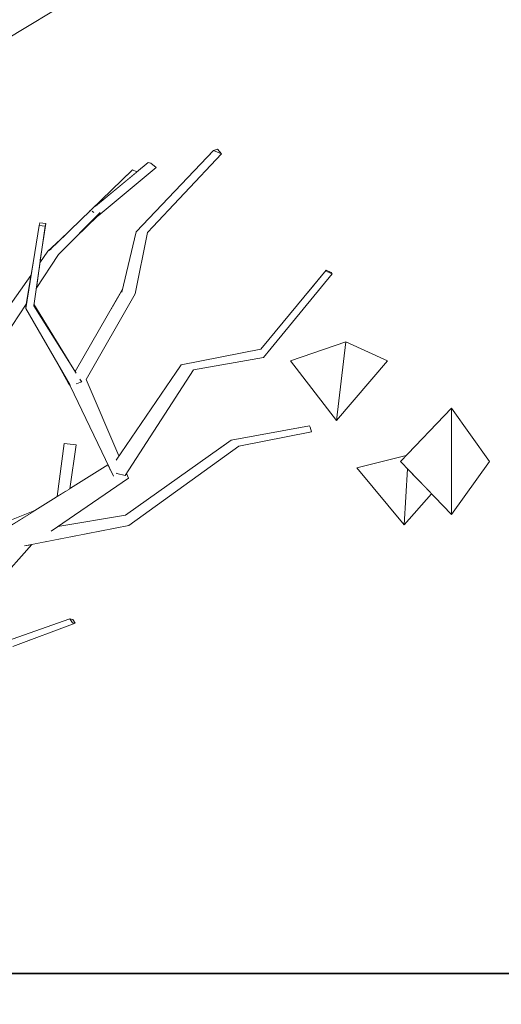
# Model space of a CAD drawing. Extents: x -289599 to -184549, y 66678 to 295474.
# Tile 233 of 256: x -264383 to -264155, y 71499 to 71966. Entities that reach past the tile are written whole.
import ezdxf

# ---------------------------------------------------------------- set-up
doc = ezdxf.new("R2010")
doc.units = 0
doc.header["$MEASUREMENT"] = 0
doc.linetypes.add('Wipeout_Contour', pattern=[1000, 0, -1000])
doc.layers.add('arch drzewa', color=8, linetype='Continuous')
doc.layers.add('Model stropy', color=8, linetype='Continuous')
doc.layers.add('arch drzewa_Nr_Pióra__4', color=8, linetype='Continuous', lineweight=9)
doc.layers.add('Model stropy_Nr_Pióra__26', color=8, linetype='Continuous', lineweight=35)

msp = doc.modelspace()

# ---------------------------------------------------------------- wipeouts: each hides what was drawn before it
at = {"color": 254, "linetype": 'Wipeout_Contour', "lineweight": 0, "ltscale": 963648.692933}
msp.add_wipeout([(-264390.43, 71956.54), (-264330.19, 71992.96), (-264332.12, 71995.41)], dxfattribs=at).dxf.layer = 'arch drzewa'
at = {"color": 254, "linetype": 'Wipeout_Contour', "lineweight": 0, "ltscale": 963562.894301}
msp.add_wipeout([(-264356.96, 71862.84), (-264346.29, 71873.19), (-264346.58, 71873.25)], dxfattribs=at).dxf.layer = 'arch drzewa'
at = {"color": 254, "linetype": 'Wipeout_Contour', "lineweight": 0, "ltscale": 963622.144782}
msp.add_wipeout([(-264371.38, 71868.14), (-264373.66, 71852.11), (-264371.04, 71869.49)], dxfattribs=at).dxf.layer = 'arch drzewa'
at = {"color": 254, "linetype": 'Wipeout_Contour', "lineweight": 0, "ltscale": 962962.067575}
msp.add_wipeout([(-264178.48, 71731.29), (-264160.5, 71756.5), (-264178.49, 71781.74)], dxfattribs=at).dxf.layer = 'arch drzewa'
at = {"color": 254, "linetype": 'Wipeout_Contour', "lineweight": 0, "ltscale": 1284674.016621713}
msp.add_wipeout([(-264362.33, 71765.07), (-264361.48, 71742.44), (-264359.66, 71743.58), (-264356.62, 71764.4)], dxfattribs=at).dxf.layer = 'arch drzewa'
at = {"color": 254, "linetype": 'Wipeout_Contour', "lineweight": 0, "ltscale": 2569573.555888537}
msp.add_wipeout([(-264406.49, 71718.41), (-264402.39, 71715.44), (-264394.97, 71719.9), (-264391.46, 71723.69), (-264376.15, 71733.26), (-264404.08, 71722.14), (-264402.24, 71718.97), (-264402.89, 71717.82)], dxfattribs=at).dxf.layer = 'arch drzewa'
at = {"color": 254, "linetype": 'Wipeout_Contour', "lineweight": 0, "ltscale": 963470.145893}
msp.add_wipeout([(-264386.62, 71668.69), (-264357.04, 71679.79), (-264358.38, 71679.98)], dxfattribs=at).dxf.layer = 'arch drzewa'
at = {"color": 254, "linetype": 'Wipeout_Contour', "lineweight": 0, "ltscale": 1926976.399866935}
msp.add_wipeout([(-266429.89, 71363.5), (-266079.89, 71363.5), (-266079.89, 71263.5), (-260835.35, 71263.5), (-260835.35, 71513.5), (-266429.89, 71513.5)], dxfattribs=at).dxf.layer = 'Model stropy'

# ---------------------------------------------------------------- next in the draw order: linework, layer by layer
at = {"layer": 'Model stropy_Nr_Pióra__26', "linetype": 'Continuous'}
msp.add_line((-266429.89, 71513.5), (-260835.35, 71513.5), dxfattribs=at)

# ---------------------------------------------------------------- next in the draw order: wipeouts: each hides what was drawn before it
at = {"color": 254, "linetype": 'Wipeout_Contour', "lineweight": 0, "ltscale": 963699.562117}
msp.add_wipeout([(-264332.12, 71995.41), (-264392.71, 71958.25), (-264390.43, 71956.54)], dxfattribs=at).dxf.layer = 'arch drzewa'
at = {"color": 254, "linetype": 'Wipeout_Contour', "lineweight": 0, "ltscale": 963004.028704}
msp.add_wipeout([(-264178.48, 71731.29), (-264178.49, 71781.74), (-264202.8, 71756.5)], dxfattribs=at).dxf.layer = 'arch drzewa'
at = {"color": 254, "linetype": 'Wipeout_Contour', "lineweight": 0, "ltscale": 963511.589466}
msp.add_wipeout([(-264362.33, 71765.07), (-264365.69, 71739.81), (-264361.48, 71742.44)], dxfattribs=at).dxf.layer = 'arch drzewa'
at = {"color": 254, "linetype": 'Wipeout_Contour', "lineweight": 0, "ltscale": 963497.681576}
msp.add_wipeout([(-264358.38, 71679.98), (-264389.46, 71668.4), (-264386.62, 71668.69)], dxfattribs=at).dxf.layer = 'arch drzewa'

# ---------------------------------------------------------------- next in the draw order: linework, layer by layer
at = {"layer": 'arch drzewa_Nr_Pióra__4', "linetype": 'Continuous'}
for p, q in [((-264160.5, 71756.5), (-264178.49, 71781.74)), ((-264178.49, 71781.74), (-264178.48, 71731.29)), ((-264178.48, 71731.29), (-264160.5, 71756.5))]:
    msp.add_line(p, q, dxfattribs=at)

# ---------------------------------------------------------------- next in the draw order: wipeouts: each hides what was drawn before it
at = {"color": 254, "linetype": 'Wipeout_Contour', "lineweight": 0, "ltscale": 2248472.043412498}
msp.add_wipeout([(-264334.55, 71997.24), (-264392.71, 71958.25), (-264332.12, 71995.41), (-264332.9, 71996), (-264334.35, 71995.92), (-264334.69, 71996.24), (-264334.13, 71996.93)], dxfattribs=at).dxf.layer = 'arch drzewa'
at = {"color": 254, "linetype": 'Wipeout_Contour', "lineweight": 0, "ltscale": 2569337.702283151}
msp.add_wipeout([(-264356.4, 71793.64), (-264359.44, 71792.46), (-264337.43, 71757.53), (-264336.31, 71759.16), (-264351.82, 71795.41), (-264354.09, 71794.53), (-264353.95, 71794.31), (-264356.3, 71793.46)], dxfattribs=at).dxf.layer = 'arch drzewa'
at = {"color": 254, "linetype": 'Wipeout_Contour', "lineweight": 0, "ltscale": 1605089.911765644}
msp.add_wipeout([(-264223.47, 71753.47), (-264200.96, 71726.43), (-264199.39, 71752.97), (-264202.8, 71756.5), (-264200.14, 71759.27)], dxfattribs=at).dxf.layer = 'arch drzewa'
at = {"color": 254, "linetype": 'Wipeout_Contour', "lineweight": 0, "ltscale": 1284627.714761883}
msp.add_wipeout([(-264368.33, 71723.52), (-264331.79, 71748.58), (-264338.94, 71749.55), (-264371.12, 71722.61)], dxfattribs=at).dxf.layer = 'arch drzewa'
at = {"color": 254, "linetype": 'Wipeout_Contour', "lineweight": 0, "ltscale": 963475.708388}
msp.add_wipeout([(-264389.46, 71668.4), (-264358.38, 71679.98), (-264359.54, 71681.77)], dxfattribs=at).dxf.layer = 'arch drzewa'

# ---------------------------------------------------------------- next in the draw order: linework, layer by layer
at = {"layer": 'arch drzewa_Nr_Pióra__4', "linetype": 'Continuous'}
msp.add_line((-264202.8, 71756.5), (-264178.49, 71781.74), dxfattribs=at)

# ---------------------------------------------------------------- next in the draw order: wipeouts: each hides what was drawn before it
at = {"color": 254, "linetype": 'Wipeout_Contour', "lineweight": 0, "ltscale": 963709.76442}
msp.add_wipeout([(-264334.55, 71997.24), (-264396.88, 71961.07), (-264392.71, 71958.25)], dxfattribs=at).dxf.layer = 'arch drzewa'
at = {"color": 254, "linetype": 'Wipeout_Contour', "lineweight": 0, "ltscale": 963494.606017}
msp.add_wipeout([(-264351.82, 71795.41), (-264328.64, 71836.16), (-264335.02, 71836.95)], dxfattribs=at).dxf.layer = 'arch drzewa'
at = {"color": 254, "linetype": 'Wipeout_Contour', "lineweight": 0, "ltscale": 963018.829675}
msp.add_wipeout([(-264199.39, 71752.97), (-264200.96, 71726.43), (-264188.03, 71741.19)], dxfattribs=at).dxf.layer = 'arch drzewa'
at = {"color": 254, "linetype": 'Wipeout_Contour', "lineweight": 0, "ltscale": 963422.565026}
msp.add_wipeout([(-264332.94, 71750.4), (-264331.79, 71748.58), (-264332.72, 71750.75)], dxfattribs=at).dxf.layer = 'arch drzewa'
at = {"color": 254, "linetype": 'Wipeout_Contour', "lineweight": 0, "ltscale": 963502.737073}
msp.add_wipeout([(-264359.54, 71681.77), (-264389.64, 71671.15), (-264389.46, 71668.4)], dxfattribs=at).dxf.layer = 'arch drzewa'

# ---------------------------------------------------------------- next in the draw order: linework, layer by layer
at = {"layer": 'arch drzewa_Nr_Pióra__4', "linetype": 'Continuous'}
for p, q in [((-264390.43, 71956.54), (-264330.19, 71992.96)), ((-264223.47, 71753.47), (-264200.14, 71759.27)), ((-264178.48, 71731.29), (-264202.8, 71756.5)), ((-264200.96, 71726.43), (-264223.47, 71753.47)), ((-264199.39, 71752.97), (-264200.96, 71726.43)), ((-264200.96, 71726.43), (-264188.03, 71741.19))]:
    msp.add_line(p, q, dxfattribs=at)

# ---------------------------------------------------------------- next in the draw order: wipeouts: each hides what was drawn before it
at = {"color": 254, "linetype": 'Wipeout_Contour', "lineweight": 0, "ltscale": 963483.457281}
msp.add_wipeout([(-264328.64, 71836.16), (-264322.71, 71865.23), (-264328.2, 71865.5)], dxfattribs=at).dxf.layer = 'arch drzewa'
at = {"color": 254, "linetype": 'Wipeout_Contour', "lineweight": 0, "ltscale": 2248328.031651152}
msp.add_wipeout([(-264414.84, 71677.57), (-264413.22, 71677.21), (-264377.64, 71717.13), (-264381.01, 71716.47), (-264380.78, 71716.74), (-264386.26, 71716.01), (-264413.77, 71682.26)], dxfattribs=at).dxf.layer = 'arch drzewa'
at = {"color": 254, "linetype": 'Wipeout_Contour', "lineweight": 0, "ltscale": 1284595.564471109}
msp.add_wipeout([(-264358.2, 71681.57), (-264359.54, 71681.77), (-264358.38, 71679.98), (-264357.04, 71679.79)], dxfattribs=at).dxf.layer = 'arch drzewa'

# ---------------------------------------------------------------- next in the draw order: linework, layer by layer
at = {"layer": 'arch drzewa_Nr_Pióra__4', "linetype": 'Continuous'}
for p, q in [((-264389.64, 71671.15), (-264359.54, 71681.77)), ((-264358.38, 71679.98), (-264359.54, 71681.77)), ((-264359.54, 71681.77), (-264358.2, 71681.57)), ((-264358.2, 71681.57), (-264357.04, 71679.79)), ((-264386.62, 71668.69), (-264357.04, 71679.79)), ((-264357.04, 71679.79), (-264358.38, 71679.98))]:
    msp.add_line(p, q, dxfattribs=at)

# ---------------------------------------------------------------- next in the draw order: wipeouts: each hides what was drawn before it
at = {"color": 254, "linetype": 'Wipeout_Contour', "lineweight": 0, "ltscale": 963434.817814}
msp.add_wipeout([(-264322.71, 71865.23), (-264287.68, 71902.48), (-264291.4, 71904.05)], dxfattribs=at).dxf.layer = 'arch drzewa'
at = {"color": 254, "linetype": 'Wipeout_Contour', "lineweight": 0, "ltscale": 1927030.956983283}
msp.add_wipeout([(-264386.26, 71716.01), (-264380.79, 71716.74), (-264375.72, 71720.55), (-264373.64, 71721.46), (-264371.12, 71722.61), (-264338.94, 71749.55)], dxfattribs=at).dxf.layer = 'arch drzewa'

# ---------------------------------------------------------------- next in the draw order: wipeouts: each hides what was drawn before it
at = {"color": 254, "linetype": 'Wipeout_Contour', "lineweight": 0, "ltscale": 1926933.305703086}
msp.add_wipeout([(-264386.26, 71716.01), (-264338.94, 71749.55), (-264340.54, 71752.9), (-264340.62, 71752.85), (-264340.56, 71752.94), (-264341.41, 71754.72)], dxfattribs=at).dxf.layer = 'arch drzewa'

# ---------------------------------------------------------------- next in the draw order: wipeouts: each hides what was drawn before it
at = {"color": 254, "linetype": 'Wipeout_Contour', "lineweight": 0, "ltscale": 1284678.140461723}
msp.add_wipeout([(-264391.46, 71723.69), (-264386.26, 71716.01), (-264341.41, 71754.72), (-264341.51, 71754.93)], dxfattribs=at).dxf.layer = 'arch drzewa'

# ---------------------------------------------------------------- next in the draw order: linework, layer by layer
at = {"layer": 'arch drzewa_Nr_Pióra__4', "linetype": 'Continuous'}
msp.add_line((-264365.69, 71739.81), (-264362.33, 71765.07), dxfattribs=at)

# ---------------------------------------------------------------- next in the draw order: wipeouts: each hides what was drawn before it
at = {"color": 254, "linetype": 'Wipeout_Contour', "lineweight": 0, "ltscale": 2890336.47294615}
msp.add_wipeout([(-264359.44, 71792.46), (-264338.94, 71749.55), (-264331.79, 71748.58), (-264332.94, 71750.4), (-264333.31, 71749.83), (-264337.29, 71750.78), (-264337.5, 71750.9), (-264337.63, 71757.23), (-264337.43, 71757.53)], dxfattribs=at).dxf.layer = 'arch drzewa'
at = {"color": 254, "linetype": 'Wipeout_Contour', "lineweight": 0, "ltscale": 1284629.057828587}
msp.add_wipeout([(-264380.82, 71716.7), (-264381.01, 71716.47), (-264331.63, 71726.14), (-264332.32, 71728.91)], dxfattribs=at).dxf.layer = 'arch drzewa'

# ---------------------------------------------------------------- next in the draw order: linework, layer by layer
at = {"layer": 'arch drzewa_Nr_Pióra__4', "linetype": 'Continuous'}
for p, q in [((-264356.62, 71764.4), (-264362.33, 71765.07)), ((-264359.66, 71743.58), (-264356.62, 71764.4))]:
    msp.add_line(p, q, dxfattribs=at)

# ---------------------------------------------------------------- next in the draw order: wipeouts: each hides what was drawn before it
at = {"color": 254, "linetype": 'Wipeout_Contour', "lineweight": 0, "ltscale": 2248206.650094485}
msp.add_wipeout([(-264335.02, 71836.95), (-264359.44, 71792.46), (-264356.4, 71793.64), (-264354.79, 71795.41), (-264354.72, 71795.52), (-264354.09, 71794.53), (-264351.82, 71795.41)], dxfattribs=at).dxf.layer = 'arch drzewa'
at = {"color": 254, "linetype": 'Wipeout_Contour', "lineweight": 0, "ltscale": 963448.785654}
msp.add_wipeout([(-264340.56, 71752.94), (-264340.62, 71752.85), (-264340.54, 71752.9)], dxfattribs=at).dxf.layer = 'arch drzewa'
at = {"color": 254, "linetype": 'Wipeout_Contour', "lineweight": 0, "ltscale": 1605848.225086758}
msp.add_wipeout([(-264380.82, 71716.7), (-264332.32, 71728.91), (-264375.72, 71720.55), (-264380.79, 71716.74), (-264380.78, 71716.74)], dxfattribs=at).dxf.layer = 'arch drzewa'

# ---------------------------------------------------------------- next in the draw order: linework, layer by layer
at = {"layer": 'arch drzewa_Nr_Pióra__4', "linetype": 'Continuous'}
for p, q in [((-264340.71, 71752.73), (-264340.56, 71752.94)), ((-264413.22, 71677.21), (-264377.64, 71717.13))]:
    msp.add_line(p, q, dxfattribs=at)

# ---------------------------------------------------------------- next in the draw order: wipeouts: each hides what was drawn before it
at = {"color": 254, "linetype": 'Wipeout_Contour', "lineweight": 0, "ltscale": 963507.91326}
msp.add_wipeout([(-264334.73, 71838.18), (-264359.44, 71792.46), (-264335.02, 71836.95)], dxfattribs=at).dxf.layer = 'arch drzewa'
at = {"color": 254, "linetype": 'Wipeout_Contour', "lineweight": 0, "ltscale": 1284621.950608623}
msp.add_wipeout([(-264375.72, 71720.55), (-264332.32, 71728.91), (-264333.2, 71731.07), (-264373.64, 71721.46)], dxfattribs=at).dxf.layer = 'arch drzewa'

# ---------------------------------------------------------------- next in the draw order: linework, layer by layer
at = {"layer": 'arch drzewa_Nr_Pióra__4', "linetype": 'Continuous'}
msp.add_line((-264404.08, 71722.14), (-264376.15, 71733.26), dxfattribs=at)

# ---------------------------------------------------------------- next in the draw order: wipeouts: each hides what was drawn before it
at = {"color": 254, "linetype": 'Wipeout_Contour', "lineweight": 0, "ltscale": 2890567.452989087}
msp.add_wipeout([(-264359.6, 71792.9), (-264359.44, 71792.46), (-264334.73, 71838.18), (-264334.7, 71838.27), (-264357.04, 71799.19), (-264356.56, 71798.43), (-264356.78, 71798.02), (-264359.5, 71792.8), (-264359.52, 71792.82)], dxfattribs=at).dxf.layer = 'arch drzewa'
at = {"color": 254, "linetype": 'Wipeout_Contour', "lineweight": 0, "ltscale": 1605817.066278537}
msp.add_wipeout([(-264373.64, 71721.46), (-264333.2, 71731.07), (-264365.31, 71725.6), (-264368.33, 71723.52), (-264371.12, 71722.61)], dxfattribs=at).dxf.layer = 'arch drzewa'

# ---------------------------------------------------------------- next in the draw order: linework, layer by layer
at = {"layer": 'arch drzewa_Nr_Pióra__4', "linetype": 'Continuous'}
msp.add_line((-264391.46, 71723.69), (-264341.51, 71754.93), dxfattribs=at)

# ---------------------------------------------------------------- next in the draw order: wipeouts: each hides what was drawn before it
at = {"color": 254, "linetype": 'Wipeout_Contour', "lineweight": 0, "ltscale": 963488.996918}
msp.add_wipeout([(-264328.2, 71865.5), (-264335.02, 71836.95), (-264328.64, 71836.16)], dxfattribs=at).dxf.layer = 'arch drzewa'
at = {"color": 254, "linetype": 'Wipeout_Contour', "lineweight": 0, "ltscale": 963587.898703}
msp.add_wipeout([(-264376.63, 71831.2), (-264376.75, 71830.35), (-264359.92, 71803.74)], dxfattribs=at).dxf.layer = 'arch drzewa'
at = {"color": 254, "linetype": 'Wipeout_Contour', "lineweight": 0, "ltscale": 963519.905339}
msp.add_wipeout([(-264354.79, 71795.41), (-264353.95, 71794.31), (-264354.72, 71795.52)], dxfattribs=at).dxf.layer = 'arch drzewa'
at = {"color": 254, "linetype": 'Wipeout_Contour', "lineweight": 0, "ltscale": 963323.370746}
msp.add_wipeout([(-264331.63, 71726.14), (-264279.49, 71763.75), (-264281.69, 71765.61)], dxfattribs=at).dxf.layer = 'arch drzewa'

# ---------------------------------------------------------------- next in the draw order: wipeouts: each hides what was drawn before it
at = {"color": 254, "linetype": 'Wipeout_Contour', "lineweight": 0, "ltscale": 963463.981669}
msp.add_wipeout([(-264291.4, 71904.05), (-264328.2, 71865.5), (-264322.71, 71865.23)], dxfattribs=at).dxf.layer = 'arch drzewa'
at = {"color": 254, "linetype": 'Wipeout_Contour', "lineweight": 0, "ltscale": 1284763.456014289}
msp.add_wipeout([(-264356.56, 71798.43), (-264376.75, 71830.35), (-264380.53, 71829.18), (-264356.78, 71798.02)], dxfattribs=at).dxf.layer = 'arch drzewa'
at = {"color": 254, "linetype": 'Wipeout_Contour', "lineweight": 0, "ltscale": 963364.835741}
msp.add_wipeout([(-264281.69, 71765.61), (-264332.32, 71728.91), (-264331.63, 71726.14)], dxfattribs=at).dxf.layer = 'arch drzewa'

# ---------------------------------------------------------------- next in the draw order: linework, layer by layer
at = {"layer": 'arch drzewa_Nr_Pióra__4', "linetype": 'Continuous'}
msp.add_line((-264381.11, 71716.45), (-264331.63, 71726.14), dxfattribs=at)

# ---------------------------------------------------------------- next in the draw order: wipeouts: each hides what was drawn before it
at = {"color": 254, "linetype": 'Wipeout_Contour', "lineweight": 0, "ltscale": 963412.055983}
msp.add_wipeout([(-264289.63, 71904.73), (-264291.4, 71904.05), (-264287.68, 71902.48)], dxfattribs=at).dxf.layer = 'arch drzewa'
at = {"color": 254, "linetype": 'Wipeout_Contour', "lineweight": 0, "ltscale": 963526.793303}
msp.add_wipeout([(-264329.92, 71894.93), (-264338.61, 71884.98), (-264327.76, 71893.98)], dxfattribs=at).dxf.layer = 'arch drzewa'
at = {"color": 254, "linetype": 'Wipeout_Contour', "lineweight": 0, "ltscale": 963561.386235}
msp.add_wipeout([(-264380.53, 71829.18), (-264359.5, 71792.8), (-264356.78, 71798.02)], dxfattribs=at).dxf.layer = 'arch drzewa'
at = {"color": 254, "linetype": 'Wipeout_Contour', "lineweight": 0, "ltscale": 963328.856634}
msp.add_wipeout([(-264332.32, 71728.91), (-264281.69, 71765.61), (-264283, 71766.63)], dxfattribs=at).dxf.layer = 'arch drzewa'

# ---------------------------------------------------------------- next in the draw order: linework, layer by layer
at = {"layer": 'arch drzewa_Nr_Pióra__4', "linetype": 'Continuous'}
for p, q in [((-264291.4, 71904.05), (-264289.63, 71904.73)), ((-264287.68, 71902.48), (-264291.4, 71904.05)), ((-264289.63, 71904.73), (-264287.68, 71902.48))]:
    msp.add_line(p, q, dxfattribs=at)

# ---------------------------------------------------------------- next in the draw order: wipeouts: each hides what was drawn before it
at = {"color": 254, "linetype": 'Wipeout_Contour', "lineweight": 0, "ltscale": 963622.228357}
msp.add_wipeout([(-264376.75, 71830.35), (-264371.38, 71868.14), (-264374.22, 71868.46)], dxfattribs=at).dxf.layer = 'arch drzewa'
at = {"color": 254, "linetype": 'Wipeout_Contour', "lineweight": 0, "ltscale": 1605900.17229045}
msp.add_wipeout([(-264359.52, 71792.82), (-264366.4, 71804.73), (-264360.23, 71793.6), (-264359.54, 71792.74), (-264359.6, 71792.9)], dxfattribs=at).dxf.layer = 'arch drzewa'
at = {"color": 254, "linetype": 'Wipeout_Contour', "lineweight": 0, "ltscale": 1284695.713108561}
msp.add_wipeout([(-264354.79, 71795.41), (-264356.4, 71793.64), (-264356.3, 71793.46), (-264353.95, 71794.31)], dxfattribs=at).dxf.layer = 'arch drzewa'
at = {"color": 254, "linetype": 'Wipeout_Contour', "lineweight": 0, "ltscale": 963217.065794}
msp.add_wipeout([(-264279.49, 71763.75), (-264244.93, 71770.63), (-264245.57, 71772.76)], dxfattribs=at).dxf.layer = 'arch drzewa'
at = {"color": 254, "linetype": 'Wipeout_Contour', "lineweight": 0, "ltscale": 963369.099322}
msp.add_wipeout([(-264283, 71766.63), (-264333.2, 71731.07), (-264332.32, 71728.91)], dxfattribs=at).dxf.layer = 'arch drzewa'

# ---------------------------------------------------------------- next in the draw order: linework, layer by layer
at = {"layer": 'arch drzewa_Nr_Pióra__4', "linetype": 'Continuous'}
for p, q in [((-264360.23, 71793.6), (-264366.4, 71804.73)), ((-264359.54, 71792.74), (-264360.23, 71793.6)), ((-264353.95, 71794.31), (-264356.55, 71793.37)), ((-264353.95, 71794.31), (-264354.79, 71795.62)), ((-264359.44, 71792.46), (-264359.61, 71792.91)), ((-264365.31, 71725.6), (-264333.2, 71731.07))]:
    msp.add_line(p, q, dxfattribs=at)

# ---------------------------------------------------------------- next in the draw order: wipeouts: each hides what was drawn before it
at = {"color": 254, "linetype": 'Wipeout_Contour', "lineweight": 0, "ltscale": 963621.362614}
msp.add_wipeout([(-264374.22, 71868.46), (-264380.53, 71829.18), (-264376.75, 71830.35)], dxfattribs=at).dxf.layer = 'arch drzewa'
at = {"color": 254, "linetype": 'Wipeout_Contour', "lineweight": 0, "ltscale": 963391.507951}
msp.add_wipeout([(-264333.31, 71749.83), (-264301.01, 71799.94), (-264304.62, 71800.96)], dxfattribs=at).dxf.layer = 'arch drzewa'
at = {"color": 254, "linetype": 'Wipeout_Contour', "lineweight": 0, "ltscale": 963250.419894}
msp.add_wipeout([(-264245.57, 71772.76), (-264281.69, 71765.61), (-264279.49, 71763.75)], dxfattribs=at).dxf.layer = 'arch drzewa'

# ---------------------------------------------------------------- next in the draw order: wipeouts: each hides what was drawn before it
at = {"color": 254, "linetype": 'Wipeout_Contour', "lineweight": 0, "ltscale": 1284836.921432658}
msp.add_wipeout([(-264373.89, 71869.81), (-264374.22, 71868.46), (-264371.38, 71868.14), (-264371.04, 71869.49)], dxfattribs=at).dxf.layer = 'arch drzewa'
at = {"color": 254, "linetype": 'Wipeout_Contour', "lineweight": 0, "ltscale": 963623.176466}
msp.add_wipeout([(-264380.55, 71830.25), (-264380.53, 71829.18), (-264376.45, 71854.61)], dxfattribs=at).dxf.layer = 'arch drzewa'
at = {"color": 254, "linetype": 'Wipeout_Contour', "lineweight": 0, "ltscale": 963308.945854}
msp.add_wipeout([(-264301.01, 71799.94), (-264267.81, 71805.89), (-264268.77, 71808.21)], dxfattribs=at).dxf.layer = 'arch drzewa'
at = {"color": 254, "linetype": 'Wipeout_Contour', "lineweight": 0, "ltscale": 963413.550584}
msp.add_wipeout([(-264304.62, 71800.96), (-264337.29, 71750.78), (-264333.31, 71749.83)], dxfattribs=at).dxf.layer = 'arch drzewa'
at = {"color": 254, "linetype": 'Wipeout_Contour', "lineweight": 0, "ltscale": 963221.386065}
msp.add_wipeout([(-264281.69, 71765.61), (-264245.57, 71772.76), (-264245.95, 71773.45)], dxfattribs=at).dxf.layer = 'arch drzewa'

# ---------------------------------------------------------------- next in the draw order: linework, layer by layer
at = {"layer": 'arch drzewa_Nr_Pióra__4', "linetype": 'Continuous'}
msp.add_line((-264374.22, 71868.46), (-264373.89, 71869.81), dxfattribs=at)

# ---------------------------------------------------------------- next in the draw order: wipeouts: each hides what was drawn before it
at = {"color": 254, "linetype": 'Wipeout_Contour', "lineweight": 0, "ltscale": 1284811.291619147}
msp.add_wipeout([(-264374.3, 71847.58), (-264375.58, 71838.56), (-264364.97, 71854.8), (-264369.38, 71856.61)], dxfattribs=at).dxf.layer = 'arch drzewa'
at = {"color": 254, "linetype": 'Wipeout_Contour', "lineweight": 0, "ltscale": 963633.378809}
msp.add_wipeout([(-264397.32, 71805.29), (-264380.39, 71831.21), (-264379.12, 71838.73)], dxfattribs=at).dxf.layer = 'arch drzewa'
at = {"color": 254, "linetype": 'Wipeout_Contour', "lineweight": 0, "ltscale": 963401.819446}
msp.add_wipeout([(-264337.29, 71750.78), (-264304.62, 71800.96), (-264306.76, 71802.36)], dxfattribs=at).dxf.layer = 'arch drzewa'
at = {"color": 254, "linetype": 'Wipeout_Contour', "lineweight": 0, "ltscale": 963255.033431}
msp.add_wipeout([(-264245.95, 71773.45), (-264283, 71766.63), (-264281.69, 71765.61)], dxfattribs=at).dxf.layer = 'arch drzewa'

# ---------------------------------------------------------------- next in the draw order: linework, layer by layer
at = {"layer": 'arch drzewa_Nr_Pióra__4', "linetype": 'Continuous'}
for p, q in [((-264283, 71766.63), (-264245.95, 71773.45)), ((-264279.49, 71763.75), (-264244.93, 71770.63)), ((-264245.57, 71772.76), (-264245.95, 71773.45)), ((-264244.93, 71770.63), (-264245.57, 71772.76))]:
    msp.add_line(p, q, dxfattribs=at)

# ---------------------------------------------------------------- next in the draw order: wipeouts: each hides what was drawn before it
at = {"color": 254, "linetype": 'Wipeout_Contour', "lineweight": 0, "ltscale": 963569.24852}
msp.add_wipeout([(-264347.56, 71874.73), (-264364.97, 71854.8), (-264345.25, 71874.57)], dxfattribs=at).dxf.layer = 'arch drzewa'
at = {"color": 254, "linetype": 'Wipeout_Contour', "lineweight": 0, "ltscale": 963613.915972}
msp.add_wipeout([(-264374.3, 71847.58), (-264369.38, 71856.61), (-264373.98, 71849.81)], dxfattribs=at).dxf.layer = 'arch drzewa'
at = {"color": 254, "linetype": 'Wipeout_Contour', "lineweight": 0, "ltscale": 1284856.77528566}
msp.add_wipeout([(-264401.97, 71808.43), (-264397.32, 71805.29), (-264379.12, 71838.73), (-264378.34, 71843.38)], dxfattribs=at).dxf.layer = 'arch drzewa'
at = {"color": 254, "linetype": 'Wipeout_Contour', "lineweight": 0, "ltscale": 1284567.340298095}
msp.add_wipeout([(-264306.76, 71802.36), (-264337.63, 71757.23), (-264337.5, 71750.9), (-264337.29, 71750.78)], dxfattribs=at).dxf.layer = 'arch drzewa'

# ---------------------------------------------------------------- next in the draw order: linework, layer by layer
at = {"layer": 'arch drzewa_Nr_Pióra__4', "linetype": 'Continuous'}
for p, q in [((-264357.04, 71799.19), (-264334.7, 71838.27)), ((-264351.82, 71795.41), (-264328.64, 71836.16)), ((-264336.31, 71759.16), (-264351.82, 71795.41)), ((-264338.94, 71749.55), (-264359.44, 71792.46)), ((-264333.2, 71731.07), (-264283, 71766.63)), ((-264331.63, 71726.14), (-264279.49, 71763.75)), ((-264368.44, 71723.45), (-264331.79, 71748.58)), ((-264337.29, 71750.78), (-264337.55, 71750.93)), ((-264333.31, 71749.83), (-264337.29, 71750.78)), ((-264331.79, 71748.58), (-264332.72, 71750.75))]:
    msp.add_line(p, q, dxfattribs=at)

# ---------------------------------------------------------------- next in the draw order: wipeouts: each hides what was drawn before it
at = {"color": 254, "linetype": 'Wipeout_Contour', "lineweight": 0, "ltscale": 1284818.140308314}
msp.add_wipeout([(-264373.89, 71850.43), (-264373.98, 71849.81), (-264369.38, 71856.61), (-264369.97, 71856.3)], dxfattribs=at).dxf.layer = 'arch drzewa'
at = {"color": 254, "linetype": 'Wipeout_Contour', "lineweight": 0, "ltscale": 963640.233229}
msp.add_wipeout([(-264401.97, 71808.43), (-264378.34, 71843.38), (-264378.24, 71843.93)], dxfattribs=at).dxf.layer = 'arch drzewa'
at = {"color": 254, "linetype": 'Wipeout_Contour', "lineweight": 0, "ltscale": 963342.405446}
msp.add_wipeout([(-264268.77, 71808.21), (-264304.62, 71800.96), (-264301.01, 71799.94)], dxfattribs=at).dxf.layer = 'arch drzewa'

# ---------------------------------------------------------------- next in the draw order: wipeouts: each hides what was drawn before it
at = {"color": 254, "linetype": 'Wipeout_Contour', "lineweight": 0, "ltscale": 963614.736811}
msp.add_wipeout([(-264373.84, 71850.83), (-264373.89, 71850.43), (-264369.97, 71856.3)], dxfattribs=at).dxf.layer = 'arch drzewa'
at = {"color": 254, "linetype": 'Wipeout_Contour', "lineweight": 0, "ltscale": 1284865.11696225}
msp.add_wipeout([(-264405.05, 71806.63), (-264401.97, 71808.43), (-264378.24, 71843.93), (-264378.1, 71844.8)], dxfattribs=at).dxf.layer = 'arch drzewa'
at = {"color": 254, "linetype": 'Wipeout_Contour', "lineweight": 0, "ltscale": 963314.79977}
msp.add_wipeout([(-264304.62, 71800.96), (-264268.77, 71808.21), (-264268.94, 71809.79)], dxfattribs=at).dxf.layer = 'arch drzewa'

# ---------------------------------------------------------------- next in the draw order: linework, layer by layer
at = {"layer": 'arch drzewa_Nr_Pióra__4', "linetype": 'Continuous'}
for p, q in [((-264380.53, 71829.18), (-264374.22, 71868.46)), ((-264380.55, 71830.25), (-264376.45, 71854.61)), ((-264405.05, 71806.63), (-264378.1, 71844.8)), ((-264397.32, 71805.29), (-264380.39, 71831.21)), ((-264359.92, 71803.74), (-264376.63, 71831.2)), ((-264380.53, 71829.18), (-264380.55, 71830.25)), ((-264359.49, 71792.78), (-264380.53, 71829.18)), ((-264356.55, 71798.41), (-264376.75, 71830.35))]:
    msp.add_line(p, q, dxfattribs=at)

# ---------------------------------------------------------------- next in the draw order: wipeouts: each hides what was drawn before it
at = {"color": 254, "linetype": 'Wipeout_Contour', "lineweight": 0, "ltscale": 3211904.201179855}
msp.add_wipeout([(-264365.57, 71860.22), (-264369.38, 71856.61), (-264364.97, 71854.8), (-264347.56, 71874.73), (-264348.36, 71874.87), (-264348.93, 71875.25), (-264347.27, 71877.8), (-264338.61, 71884.98), (-264329.92, 71894.93), (-264366.54, 71859.37)], dxfattribs=at).dxf.layer = 'arch drzewa'
at = {"color": 254, "linetype": 'Wipeout_Contour', "lineweight": 0, "ltscale": 963349.100619}
msp.add_wipeout([(-264268.94, 71809.79), (-264306.76, 71802.36), (-264304.62, 71800.96)], dxfattribs=at).dxf.layer = 'arch drzewa'

# ---------------------------------------------------------------- next in the draw order: linework, layer by layer
at = {"layer": 'arch drzewa_Nr_Pióra__4', "linetype": 'Continuous'}
for p, q in [((-264371.38, 71868.14), (-264374.22, 71868.46)), ((-264373.89, 71869.81), (-264371.04, 71869.49)), ((-264371.04, 71869.49), (-264371.38, 71868.14)), ((-264335.02, 71836.95), (-264328.2, 71865.5)), ((-264328.64, 71836.16), (-264322.71, 71865.23)), ((-264337.69, 71757.14), (-264306.76, 71802.36)), ((-264333.31, 71749.83), (-264301.01, 71799.94))]:
    msp.add_line(p, q, dxfattribs=at)

# ---------------------------------------------------------------- next in the draw order: wipeouts: each hides what was drawn before it
at = {"color": 254, "linetype": 'Wipeout_Contour', "lineweight": 0, "ltscale": 963566.920168}
msp.add_wipeout([(-264350.06, 71875.49), (-264349.99, 71875.44), (-264349.96, 71875.47)], dxfattribs=at).dxf.layer = 'arch drzewa'
at = {"color": 254, "linetype": 'Wipeout_Contour', "lineweight": 0, "ltscale": 1606004.704296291}
msp.add_wipeout([(-264369.97, 71856.3), (-264369.38, 71856.61), (-264365.57, 71860.22), (-264366.54, 71859.37), (-264361.87, 71863.91)], dxfattribs=at).dxf.layer = 'arch drzewa'
at = {"color": 254, "linetype": 'Wipeout_Contour', "lineweight": 0, "ltscale": 963235.658287}
msp.add_wipeout([(-264267.81, 71805.89), (-264235.11, 71845.52), (-264237.62, 71846.61)], dxfattribs=at).dxf.layer = 'arch drzewa'

# ---------------------------------------------------------------- next in the draw order: linework, layer by layer
at = {"layer": 'arch drzewa_Nr_Pióra__4', "linetype": 'Continuous'}
for p, q in [((-264376.75, 71830.35), (-264371.38, 71868.14)), ((-264373.66, 71852.11), (-264371.04, 71869.49)), ((-264369.97, 71856.3), (-264361.87, 71863.91)), ((-264375.58, 71838.56), (-264364.97, 71854.8)), ((-264373.84, 71850.83), (-264369.97, 71856.3)), ((-264369.38, 71856.61), (-264368.47, 71857.47))]:
    msp.add_line(p, q, dxfattribs=at)

# ---------------------------------------------------------------- next in the draw order: wipeouts: each hides what was drawn before it
at = {"color": 254, "linetype": 'Wipeout_Contour', "lineweight": 0, "ltscale": 963562.497758}
msp.add_wipeout([(-264348.82, 71875.23), (-264348.93, 71875.25), (-264348.36, 71874.87)], dxfattribs=at).dxf.layer = 'arch drzewa'
at = {"color": 254, "linetype": 'Wipeout_Contour', "lineweight": 0, "ltscale": 963257.972411}
msp.add_wipeout([(-264237.62, 71846.61), (-264268.77, 71808.21), (-264267.81, 71805.89)], dxfattribs=at).dxf.layer = 'arch drzewa'

# ---------------------------------------------------------------- next in the draw order: wipeouts: each hides what was drawn before it
at = {"color": 254, "linetype": 'Wipeout_Contour', "lineweight": 0, "ltscale": 963554.438815}
msp.add_wipeout([(-264346.58, 71873.25), (-264346.19, 71873.17), (-264346.45, 71873.37)], dxfattribs=at).dxf.layer = 'arch drzewa'
at = {"color": 254, "linetype": 'Wipeout_Contour', "lineweight": 0, "ltscale": 963240.540476}
msp.add_wipeout([(-264268.77, 71808.21), (-264237.62, 71846.61), (-264238.08, 71847.28)], dxfattribs=at).dxf.layer = 'arch drzewa'

# ---------------------------------------------------------------- next in the draw order: wipeouts: each hides what was drawn before it
at = {"color": 254, "linetype": 'Wipeout_Contour', "lineweight": 0, "ltscale": 2569443.000577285}
msp.add_wipeout([(-264348.82, 71875.23), (-264348.36, 71874.87), (-264347.56, 71874.73), (-264345.25, 71874.57), (-264346.45, 71873.37), (-264346.19, 71873.17), (-264318.63, 71896.03), (-264321.25, 71898.09)], dxfattribs=at).dxf.layer = 'arch drzewa'
at = {"color": 254, "linetype": 'Wipeout_Contour', "lineweight": 0, "ltscale": 963260.611949}
msp.add_wipeout([(-264238.08, 71847.28), (-264268.94, 71809.79), (-264268.77, 71808.21)], dxfattribs=at).dxf.layer = 'arch drzewa'

# ---------------------------------------------------------------- next in the draw order: linework, layer by layer
at = {"layer": 'arch drzewa_Nr_Pióra__4', "linetype": 'Continuous'}
for p, q in [((-264306.76, 71802.36), (-264268.94, 71809.79)), ((-264301.01, 71799.94), (-264267.81, 71805.89))]:
    msp.add_line(p, q, dxfattribs=at)

# ---------------------------------------------------------------- next in the draw order: wipeouts: each hides what was drawn before it
at = {"color": 254, "linetype": 'Wipeout_Contour', "lineweight": 0, "ltscale": 1605896.329382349}
msp.add_wipeout([(-264348.93, 71875.25), (-264348.82, 71875.23), (-264321.25, 71898.09), (-264322.49, 71898.35), (-264347.27, 71877.8)], dxfattribs=at).dxf.layer = 'arch drzewa'
at = {"color": 254, "linetype": 'Wipeout_Contour', "lineweight": 0, "ltscale": 1284287.334524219}
msp.add_wipeout([(-264238.08, 71847.28), (-264237.62, 71846.61), (-264235.11, 71845.52), (-264235.57, 71846.19)], dxfattribs=at).dxf.layer = 'arch drzewa'
at = {"color": 254, "linetype": 'Wipeout_Contour', "lineweight": 0, "ltscale": 963186.649643}
msp.add_wipeout([(-264233.04, 71775.98), (-264255, 71804.26), (-264228.71, 71813.26)], dxfattribs=at).dxf.layer = 'arch drzewa'

# ---------------------------------------------------------------- next in the draw order: linework, layer by layer
at = {"layer": 'arch drzewa_Nr_Pióra__4', "linetype": 'Continuous'}
for p, q in [((-264328.2, 71865.5), (-264291.4, 71904.05)), ((-264322.71, 71865.23), (-264287.68, 71902.48)), ((-264346.19, 71873.17), (-264318.63, 71896.03)), ((-264321.25, 71898.09), (-264322.49, 71898.35)), ((-264318.63, 71896.03), (-264321.25, 71898.09)), ((-264327.76, 71893.98), (-264329.92, 71894.93)), ((-264346.58, 71873.25), (-264346.19, 71873.17)), ((-264346.19, 71873.17), (-264346.45, 71873.37)), ((-264268.94, 71809.79), (-264238.08, 71847.28)), ((-264238.08, 71847.28), (-264235.57, 71846.19)), ((-264237.62, 71846.61), (-264238.08, 71847.28)), ((-264235.11, 71845.52), (-264237.62, 71846.61)), ((-264235.57, 71846.19), (-264235.11, 71845.52))]:
    msp.add_line(p, q, dxfattribs=at)

# ---------------------------------------------------------------- next in the draw order: wipeouts: each hides what was drawn before it
at = {"color": 254, "linetype": 'Wipeout_Contour', "lineweight": 0, "ltscale": 963565.719363}
msp.add_wipeout([(-264349.27, 71876.14), (-264350.06, 71875.49), (-264349.96, 71875.47)], dxfattribs=at).dxf.layer = 'arch drzewa'
at = {"color": 254, "linetype": 'Wipeout_Contour', "lineweight": 0, "ltscale": 963141.290249}
msp.add_wipeout([(-264233.04, 71775.98), (-264228.71, 71813.26), (-264208.85, 71804.26)], dxfattribs=at).dxf.layer = 'arch drzewa'

# ---------------------------------------------------------------- next in the draw order: linework, layer by layer
at = {"layer": 'arch drzewa_Nr_Pióra__4', "linetype": 'Continuous'}
for p, q in [((-264347.37, 71877.72), (-264322.49, 71898.35)), ((-264369.38, 71856.61), (-264329.92, 71894.93)), ((-264364.97, 71854.8), (-264345.16, 71874.66)), ((-264356.96, 71862.84), (-264346.29, 71873.19)), ((-264350.06, 71875.49), (-264349.27, 71876.14)), ((-264350.06, 71875.49), (-264349.99, 71875.44)), ((-264349.96, 71875.47), (-264350.06, 71875.49)), ((-264348.82, 71875.23), (-264348.97, 71875.26)), ((-264348.18, 71874.73), (-264348.82, 71875.23)), ((-264267.81, 71805.89), (-264235.11, 71845.52)), ((-264255, 71804.26), (-264228.71, 71813.26)), ((-264228.71, 71813.26), (-264233.04, 71775.98)), ((-264208.85, 71804.26), (-264228.71, 71813.26)), ((-264233.04, 71775.98), (-264255, 71804.26)), ((-264233.04, 71775.98), (-264208.85, 71804.26))]:
    msp.add_line(p, q, dxfattribs=at)

doc.saveas('drawing.dxf')
